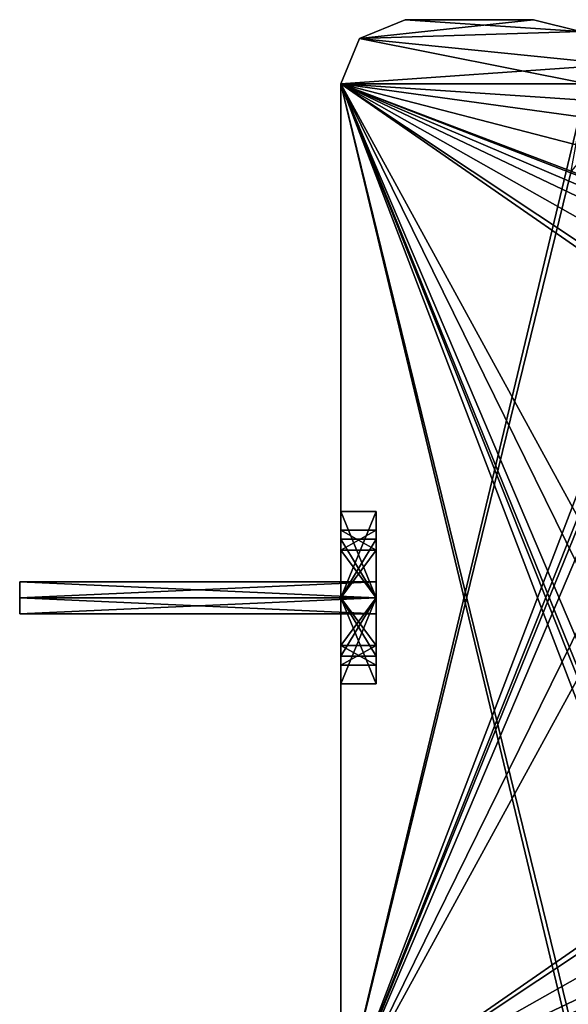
# Model space of a CAD drawing. Header units: millimetres. Extents: x -294 to 294, y -42 to 416.
# Tile 93 of 256: x -294 to -277, y 369 to 400. Entities that reach past the tile are written whole.
import ezdxf

# ---------------------------------------------------------------- set-up
doc = ezdxf.new("R2010")
doc.units = ezdxf.units.MM
doc.header["$LTSCALE"] = 65.185185
for name, color, linetype in [('695', 7, 'CONTINUOUS'), ('725', 7, 'CONTINUOUS'), ('726', 7, 'CONTINUOUS'), ('727', 7, 'CONTINUOUS'), ('728', 7, 'CONTINUOUS'), ('729', 7, 'CONTINUOUS'), ('739', 7, 'CONTINUOUS'), ('740', 7, 'CONTINUOUS'), ('741', 7, 'CONTINUOUS'), ('742', 7, 'CONTINUOUS'), ('743', 7, 'CONTINUOUS'), ('744', 7, 'CONTINUOUS'), ('745', 7, 'CONTINUOUS'), ('746', 7, 'CONTINUOUS'), ('747', 7, 'CONTINUOUS'), ('748', 7, 'CONTINUOUS'), ('749', 7, 'CONTINUOUS'), ('750', 7, 'CONTINUOUS'), ('751', 7, 'CONTINUOUS'), ('752', 7, 'CONTINUOUS'), ('753', 7, 'CONTINUOUS'), ('754', 7, 'CONTINUOUS'), ('755', 7, 'CONTINUOUS'), ('756', 7, 'CONTINUOUS'), ('757', 7, 'CONTINUOUS'), ('758', 7, 'CONTINUOUS')]:
    doc.layers.add(name, color=color, linetype=linetype)

msp = doc.modelspace()

# ---------------------------------------------------------------- linework, layer by layer
at = {"layer": '695', "linetype": 'Continuous'}
for points in [[(-282, 400, -17), (-283.414, 399.414, -17), (-278, 400, -17), (-282, 400, -17)], [(-278, 400, -17), (-283.414, 399.414, -17), (-276.53, 399.629, -17), (-278, 400, -17)], [(-283.414, 399.414, -17), (-275.411, 398.605, -17), (-276.53, 399.629, -17), (-283.414, 399.414, -17)], [(-284, 398, -17), (-275.411, 398.605, -17), (-283.414, 399.414, -17), (-284, 398, -17)], [(-276.33, 398, -17), (-275.411, 398.605, -17), (-284, 398, -17), (-276.33, 398, -17)], [(-276.824, 395.283, -17), (-276.33, 398, -17), (-284, 366, -17), (-276.824, 395.283, -17)], [(-284, 366, -17), (-276.33, 398, -17), (-284, 398, -17), (-284, 366, -17)], [(-273.33, 393.876, -17), (-276.824, 395.283, -17), (-284, 366, -17), (-273.33, 393.876, -17)], [(-273.084, 393.35, -17), (-273.33, 393.876, -17), (-284, 366, -17), (-273.084, 393.35, -17)], [(-273.768, 391.2, -17), (-273.084, 393.35, -17), (-284, 366, -17), (-273.768, 391.2, -17)], [(-273.3, 391.2, -17), (-273.768, 391.2, -17), (-284, 366, -17), (-273.3, 391.2, -17)], [(-271.886, 390.614, -17), (-273.3, 391.2, -17), (-284, 366, -17), (-271.886, 390.614, -17)], [(-271.3, 389.2, -17), (-271.886, 390.614, -17), (-284, 366, -17), (-271.3, 389.2, -17)], [(-271.3, 374.8, -17), (-271.3, 389.2, -17), (-284, 366, -17), (-271.3, 374.8, -17)], [(-273.768, 372.8, -17), (-271.3, 374.8, -17), (-284, 366, -17), (-273.768, 372.8, -17)], [(-273.202, 372.101, -17), (-273.768, 372.8, -17), (-284, 366, -17), (-273.202, 372.101, -17)], [(-273, 371.224, -17), (-273.202, 372.101, -17), (-284, 366, -17), (-273, 371.224, -17)], [(-273.084, 370.65, -17), (-273, 371.224, -17), (-284, 366, -17), (-273.084, 370.65, -17)], [(-273.33, 370.124, -17), (-273.084, 370.65, -17), (-284, 366, -17), (-273.33, 370.124, -17)], [(-276.824, 368.717, -17), (-273.33, 370.124, -17), (-284, 366, -17), (-276.824, 368.717, -17)]]:
    msp.add_3dface(points, dxfattribs=at)
at = {"layer": '725', "linetype": 'Continuous'}
for points in [[(-282, 400, -317), (-276.53, 399.629, -317), (-283.414, 399.414, -317), (-282, 400, -317)], [(-278, 400, -317), (-276.53, 399.629, -317), (-282, 400, -317), (-278, 400, -317)], [(-276.53, 399.629, -317), (-275.411, 398.605, -317), (-283.414, 399.414, -317), (-276.53, 399.629, -317)], [(-276.33, 398, -317), (-284, 398, -317), (-283.414, 399.414, -317), (-276.33, 398, -317)], [(-275.411, 398.605, -317), (-276.33, 398, -317), (-283.414, 399.414, -317), (-275.411, 398.605, -317)], [(-276.33, 398, -317), (-276.084, 397.474, -317), (-284, 398, -317), (-276.33, 398, -317)], [(-276.084, 397.474, -317), (-276, 396.9, -317), (-284, 398, -317), (-276.084, 397.474, -317)], [(-276, 396.9, -317), (-276.218, 395.993, -317), (-284, 398, -317), (-276, 396.9, -317)], [(-276.218, 395.993, -317), (-276.824, 395.283, -317), (-284, 398, -317), (-276.218, 395.993, -317)], [(-276.824, 395.283, -317), (-273.33, 393.876, -317), (-284, 398, -317), (-276.824, 395.283, -317)], [(-273.33, 393.876, -317), (-273.084, 393.35, -317), (-284, 398, -317), (-273.33, 393.876, -317)], [(-273.202, 391.899, -317), (-273.768, 391.2, -317), (-284, 398, -317), (-273.202, 391.899, -317)], [(-273.768, 391.2, -317), (-271.3, 389.2, -317), (-284, 398, -317), (-273.768, 391.2, -317)], [(-273.084, 393.35, -317), (-273, 392.776, -317), (-284, 398, -317), (-273.084, 393.35, -317)], [(-273, 392.776, -317), (-273.202, 391.899, -317), (-284, 398, -317), (-273, 392.776, -317)], [(-271.3, 389.2, -317), (-271.3, 374.8, -317), (-284, 398, -317), (-271.3, 389.2, -317)], [(-284, 398, -317), (-271.3, 374.8, -317), (-271.886, 373.386, -317), (-284, 398, -317)], [(-284, 366, -317), (-284, 398, -317), (-276.33, 366, -317), (-284, 366, -317)], [(-276.33, 366, -317), (-284, 398, -317), (-276.824, 368.717, -317), (-276.33, 366, -317)], [(-276.824, 368.717, -317), (-284, 398, -317), (-273.33, 370.124, -317), (-276.824, 368.717, -317)], [(-273.33, 370.124, -317), (-284, 398, -317), (-273.084, 370.65, -317), (-273.33, 370.124, -317)], [(-273.084, 370.65, -317), (-284, 398, -317), (-273.768, 372.8, -317), (-273.084, 370.65, -317)], [(-273.768, 372.8, -317), (-284, 398, -317), (-273.3, 372.8, -317), (-273.768, 372.8, -317)], [(-273.3, 372.8, -317), (-284, 398, -317), (-271.886, 373.386, -317), (-273.3, 372.8, -317)]]:
    msp.add_3dface(points, dxfattribs=at)
at = {"layer": '726', "linetype": 'Continuous'}
for points in [[(-284, 366, -17), (-284, 398, -17), (-284, 383.82, -40.953), (-284, 366, -17)], [(-284, 398, -17), (-284, 398, -317), (-284, 383.82, -40.953), (-284, 398, -17)], [(-284, 398, -317), (-284, 366, -317), (-284, 379.9, -254), (-284, 398, -317)], [(-284, 384.684, -223.45), (-284, 398, -317), (-284, 384.685, -226.549), (-284, 384.684, -223.45)], [(-284, 398, -317), (-284, 384.684, -223.45), (-284, 382, -72.1), (-284, 398, -317)], [(-284, 384.685, -226.549), (-284, 398, -317), (-284, 382, -228.1), (-284, 384.685, -226.549)], [(-284, 382, -228.1), (-284, 398, -317), (-284, 384.1, -250), (-284, 382, -228.1)], [(-284, 383.82, -40.953), (-284, 398, -317), (-284, 383.818, -43.052), (-284, 383.82, -40.953)], [(-284, 383.818, -43.052), (-284, 398, -317), (-284, 384.684, -67.45), (-284, 383.818, -43.052)], [(-284, 384.684, -67.45), (-284, 398, -317), (-284, 384.685, -70.549), (-284, 384.684, -67.45)], [(-284, 384.685, -70.549), (-284, 398, -317), (-284, 382, -72.1), (-284, 384.685, -70.549)], [(-284, 384.1, -254), (-284, 398, -317), (-284, 383.485, -255.485), (-284, 384.1, -254)], [(-284, 398, -317), (-284, 384.1, -254), (-284, 384.1, -250), (-284, 398, -317)], [(-284, 383.485, -255.485), (-284, 398, -317), (-284, 382, -256.1), (-284, 383.485, -255.485)], [(-284, 382, -256.1), (-284, 398, -317), (-284, 380.515, -255.485), (-284, 382, -256.1)], [(-284, 380.515, -255.485), (-284, 398, -317), (-284, 379.9, -254), (-284, 380.515, -255.485)], [(-284, 384.684, -223.45), (-284, 382, -221.9), (-284, 382, -72.1), (-284, 384.684, -223.45)], [(-284, 382, -44.1), (-284, 383.818, -43.052), (-284, 384.684, -67.45), (-284, 382, -44.1)], [(-284, 382, -65.9), (-284, 382, -44.1), (-284, 384.684, -67.45), (-284, 382, -65.9)], [(-284, 383.485, -248.515), (-284, 382, -228.1), (-284, 384.1, -250), (-284, 383.485, -248.515)], [(-284, 382, -39.9), (-284, 366, -17), (-284, 383.82, -40.953), (-284, 382, -39.9)], [(-284, 382, -247.9), (-284, 382, -228.1), (-284, 383.485, -248.515), (-284, 382, -247.9)], [(-284, 366, -17), (-284, 382, -221.9), (-284, 379.315, -223.451), (-284, 366, -17)], [(-284, 382, -221.9), (-284, 366, -17), (-284, 379.316, -70.55), (-284, 382, -221.9)], [(-284, 366, -17), (-284, 382, -39.9), (-284, 380.182, -40.948), (-284, 366, -17)], [(-284, 366, -17), (-284, 380.18, -43.047), (-284, 382, -65.9), (-284, 366, -17)], [(-284, 366, -17), (-284, 382, -65.9), (-284, 379.315, -67.451), (-284, 366, -17)], [(-284, 382, -72.1), (-284, 382, -221.9), (-284, 379.316, -70.55), (-284, 382, -72.1)], [(-284, 379.316, -226.55), (-284, 382, -228.1), (-284, 382, -247.9), (-284, 379.316, -226.55)], [(-284, 380.515, -248.515), (-284, 379.316, -226.55), (-284, 382, -247.9), (-284, 380.515, -248.515)], [(-284, 380.18, -43.047), (-284, 382, -44.1), (-284, 382, -65.9), (-284, 380.18, -43.047)], [(-284, 366, -17), (-284, 379.316, -226.55), (-284, 380.515, -248.515), (-284, 366, -17)], [(-284, 379.9, -250), (-284, 366, -17), (-284, 380.515, -248.515), (-284, 379.9, -250)], [(-284, 380.18, -43.047), (-284, 366, -17), (-284, 380.182, -40.948), (-284, 380.18, -43.047)], [(-284, 366, -317), (-284, 366, -17), (-284, 379.9, -254), (-284, 366, -317)], [(-284, 379.9, -254), (-284, 366, -17), (-284, 379.9, -250), (-284, 379.9, -254)], [(-284, 379.316, -226.55), (-284, 366, -17), (-284, 379.315, -223.451), (-284, 379.316, -226.55)], [(-284, 379.316, -70.55), (-284, 366, -17), (-284, 379.315, -67.451), (-284, 379.316, -70.55)]]:
    msp.add_3dface(points, dxfattribs=at)
at = {"layer": '727', "linetype": 'Continuous'}
for points in [[(-283.414, 399.414, -17), (-282, 400, -17), (-283.414, 399.414, -317), (-283.414, 399.414, -17)], [(-282, 400, -17), (-282, 400, -317), (-283.414, 399.414, -317), (-282, 400, -17)], [(-284, 398, -17), (-283.414, 399.414, -17), (-284, 398, -317), (-284, 398, -17)], [(-284, 398, -317), (-283.414, 399.414, -17), (-283.414, 399.414, -317), (-284, 398, -317)]]:
    msp.add_3dface(points, dxfattribs=at)
at = {"layer": '728', "linetype": 'Continuous'}
for points in [[(-282, 400, -17), (-278, 400, -17), (-278, 400, -317), (-282, 400, -17)], [(-282, 400, -17), (-278, 400, -317), (-282, 400, -317), (-282, 400, -17)]]:
    msp.add_3dface(points, dxfattribs=at)
at = {"layer": '729', "linetype": 'Continuous'}
for points in [[(-278, 400, -17), (-276.53, 399.629, -17), (-278, 400, -317), (-278, 400, -17)], [(-276.53, 399.629, -17), (-276.53, 399.629, -317), (-278, 400, -317), (-276.53, 399.629, -17)]]:
    msp.add_3dface(points, dxfattribs=at)
at = {"layer": '739', "linetype": 'Continuous'}
for points in [[(-284, 384.684, -223.45), (-284, 384.685, -226.549), (-282.9, 384.685, -223.451), (-284, 384.684, -223.45)], [(-282.9, 382, -221.9), (-284, 384.684, -223.45), (-282.9, 384.685, -223.451), (-282.9, 382, -221.9)], [(-284, 384.685, -226.549), (-284, 382, -228.1), (-282.9, 384.684, -226.55), (-284, 384.685, -226.549)], [(-282.9, 384.685, -223.451), (-284, 384.685, -226.549), (-282.9, 384.684, -226.55), (-282.9, 384.685, -223.451)], [(-284, 382, -221.9), (-284, 384.684, -223.45), (-282.9, 382, -221.9), (-284, 382, -221.9)], [(-284, 382, -228.1), (-282.9, 382, -228.1), (-282.9, 384.684, -226.55), (-284, 382, -228.1)]]:
    msp.add_3dface(points, dxfattribs=at)
at = {"layer": '740', "linetype": 'Continuous'}
for points in [[(-282.9, 382, -221.9), (-282.9, 384.685, -223.451), (-282.9, 379.316, -223.45), (-282.9, 382, -221.9)], [(-282.9, 384.685, -223.451), (-282.9, 384.684, -226.55), (-282.9, 379.315, -226.549), (-282.9, 384.685, -223.451)], [(-282.9, 379.316, -223.45), (-282.9, 384.685, -223.451), (-282.9, 379.315, -226.549), (-282.9, 379.316, -223.45)], [(-282.9, 384.684, -226.55), (-282.9, 382, -228.1), (-282.9, 379.315, -226.549), (-282.9, 384.684, -226.55)]]:
    msp.add_3dface(points, dxfattribs=at)
at = {"layer": '741', "linetype": 'Continuous'}
for points in [[(-282.9, 383.82, -43.047), (-282.9, 382, -44.1), (-282.9, 380.182, -43.052), (-282.9, 383.82, -43.047)], [(-282.9, 383.818, -40.948), (-282.9, 383.82, -43.047), (-282.9, 382, -41.5), (-282.9, 383.818, -40.948)], [(-282.9, 383.82, -43.047), (-282.9, 380.182, -43.052), (-282.9, 382, -42.5), (-282.9, 383.82, -43.047)], [(-282.9, 383.82, -43.047), (-282.9, 382, -42.5), (-282.9, 382.5, -41.999), (-282.9, 383.82, -43.047)], [(-282.9, 382, -41.5), (-282.9, 383.82, -43.047), (-282.9, 382.5, -41.999), (-282.9, 382, -41.5)], [(-282.9, 382, -39.9), (-282.9, 383.818, -40.948), (-282.9, 380.18, -40.953), (-282.9, 382, -39.9)], [(-282.9, 380.18, -40.953), (-282.9, 383.818, -40.948), (-282.9, 382, -41.5), (-282.9, 380.18, -40.953)], [(-282.9, 380.182, -43.052), (-282.9, 380.18, -40.953), (-282.9, 382, -42.5), (-282.9, 380.182, -43.052)], [(-282.9, 382, -42.5), (-282.9, 380.18, -40.953), (-282.9, 381.5, -42.001), (-282.9, 382, -42.5)], [(-282.9, 381.5, -42.001), (-282.9, 380.18, -40.953), (-282.9, 382, -41.5), (-282.9, 381.5, -42.001)]]:
    msp.add_3dface(points, dxfattribs=at)
at = {"layer": '742', "linetype": 'Continuous'}
for points in [[(-282.9, 382, -65.9), (-282.9, 384.685, -67.451), (-282.9, 379.316, -67.45), (-282.9, 382, -65.9)], [(-282.9, 384.685, -67.451), (-282.9, 384.684, -70.55), (-282.9, 379.315, -70.549), (-282.9, 384.685, -67.451)], [(-282.9, 379.316, -67.45), (-282.9, 384.685, -67.451), (-282.9, 379.315, -70.549), (-282.9, 379.316, -67.45)], [(-282.9, 384.684, -70.55), (-282.9, 382, -72.1), (-282.9, 379.315, -70.549), (-282.9, 384.684, -70.55)]]:
    msp.add_3dface(points, dxfattribs=at)
at = {"layer": '743', "linetype": 'Continuous'}
for points in [[(-282.9, 379.9, -254), (-282.9, 384.1, -254), (-282.9, 383.485, -255.485), (-282.9, 379.9, -254)], [(-282.9, 384.1, -254), (-282.9, 379.9, -254), (-282.9, 382, -253.5), (-282.9, 384.1, -254)], [(-282.9, 384.1, -250), (-282.9, 384.1, -254), (-282.9, 379.9, -250), (-282.9, 384.1, -250)], [(-282.9, 379.9, -250), (-282.9, 384.1, -254), (-282.9, 382, -252.5), (-282.9, 379.9, -250)], [(-282.9, 384.1, -254), (-282.9, 382, -253.5), (-282.9, 382.5, -252.999), (-282.9, 384.1, -254)], [(-282.9, 382, -252.5), (-282.9, 384.1, -254), (-282.9, 382.5, -252.999), (-282.9, 382, -252.5)], [(-282.9, 383.485, -248.515), (-282.9, 384.1, -250), (-282.9, 380.515, -248.515), (-282.9, 383.485, -248.515)], [(-282.9, 380.515, -248.515), (-282.9, 384.1, -250), (-282.9, 379.9, -250), (-282.9, 380.515, -248.515)], [(-282.9, 382, -256.1), (-282.9, 380.515, -255.485), (-282.9, 383.485, -255.485), (-282.9, 382, -256.1)], [(-282.9, 380.515, -255.485), (-282.9, 379.9, -254), (-282.9, 383.485, -255.485), (-282.9, 380.515, -255.485)], [(-282.9, 382, -247.9), (-282.9, 383.485, -248.515), (-282.9, 380.515, -248.515), (-282.9, 382, -247.9)], [(-282.9, 382, -253.5), (-282.9, 379.9, -254), (-282.9, 381.5, -253.001), (-282.9, 382, -253.5)], [(-282.9, 381.5, -253.001), (-282.9, 379.9, -250), (-282.9, 382, -252.5), (-282.9, 381.5, -253.001)], [(-282.9, 379.9, -254), (-282.9, 379.9, -250), (-282.9, 381.5, -253.001), (-282.9, 379.9, -254)]]:
    msp.add_3dface(points, dxfattribs=at)
at = {"layer": '744', "linetype": 'Continuous'}
for points in [[(-284, 379.315, -223.451), (-284, 382, -221.9), (-282.9, 379.316, -223.45), (-284, 379.315, -223.451)], [(-284, 382, -221.9), (-282.9, 382, -221.9), (-282.9, 379.316, -223.45), (-284, 382, -221.9)], [(-284, 382, -228.1), (-284, 379.316, -226.55), (-282.9, 382, -228.1), (-284, 382, -228.1)], [(-282.9, 382, -228.1), (-284, 379.316, -226.55), (-282.9, 379.315, -226.549), (-282.9, 382, -228.1)], [(-284, 379.316, -226.55), (-284, 379.315, -223.451), (-282.9, 379.315, -226.549), (-284, 379.316, -226.55)], [(-284, 379.315, -223.451), (-282.9, 379.316, -223.45), (-282.9, 379.315, -226.549), (-284, 379.315, -223.451)]]:
    msp.add_3dface(points, dxfattribs=at)
at = {"layer": '745', "linetype": 'Continuous'}
for points in [[(-284, 382, -39.9), (-284, 383.82, -40.953), (-282.9, 382, -39.9), (-284, 382, -39.9)], [(-284, 383.82, -40.953), (-284, 383.818, -43.052), (-282.9, 383.82, -43.047), (-284, 383.82, -40.953)], [(-282.9, 382, -39.9), (-284, 383.82, -40.953), (-282.9, 383.818, -40.948), (-282.9, 382, -39.9)], [(-282.9, 383.818, -40.948), (-284, 383.82, -40.953), (-282.9, 383.82, -43.047), (-282.9, 383.818, -40.948)], [(-284, 383.818, -43.052), (-284, 382, -44.1), (-282.9, 383.82, -43.047), (-284, 383.818, -43.052)], [(-284, 382, -44.1), (-282.9, 382, -44.1), (-282.9, 383.82, -43.047), (-284, 382, -44.1)]]:
    msp.add_3dface(points, dxfattribs=at)
at = {"layer": '746', "linetype": 'Continuous'}
for points in [[(-284, 380.182, -40.948), (-284, 382, -39.9), (-282.9, 380.18, -40.953), (-284, 380.182, -40.948)], [(-284, 382, -39.9), (-282.9, 382, -39.9), (-282.9, 380.18, -40.953), (-284, 382, -39.9)], [(-284, 382, -44.1), (-284, 380.18, -43.047), (-282.9, 382, -44.1), (-284, 382, -44.1)], [(-282.9, 382, -44.1), (-284, 380.18, -43.047), (-282.9, 380.182, -43.052), (-282.9, 382, -44.1)], [(-284, 380.18, -43.047), (-284, 380.182, -40.948), (-282.9, 380.18, -40.953), (-284, 380.18, -43.047)], [(-284, 380.18, -43.047), (-282.9, 380.18, -40.953), (-282.9, 380.182, -43.052), (-284, 380.18, -43.047)]]:
    msp.add_3dface(points, dxfattribs=at)
at = {"layer": '747', "linetype": 'Continuous'}
for points in [[(-284, 384.684, -67.45), (-284, 384.685, -70.549), (-282.9, 384.685, -67.451), (-284, 384.684, -67.45)], [(-282.9, 382, -65.9), (-284, 384.684, -67.45), (-282.9, 384.685, -67.451), (-282.9, 382, -65.9)], [(-284, 384.685, -70.549), (-284, 382, -72.1), (-282.9, 384.684, -70.55), (-284, 384.685, -70.549)], [(-282.9, 384.685, -67.451), (-284, 384.685, -70.549), (-282.9, 384.684, -70.55), (-282.9, 384.685, -67.451)], [(-284, 382, -65.9), (-284, 384.684, -67.45), (-282.9, 382, -65.9), (-284, 382, -65.9)], [(-284, 382, -72.1), (-282.9, 382, -72.1), (-282.9, 384.684, -70.55), (-284, 382, -72.1)]]:
    msp.add_3dface(points, dxfattribs=at)
at = {"layer": '748', "linetype": 'Continuous'}
for points in [[(-284, 379.315, -67.451), (-284, 382, -65.9), (-282.9, 379.316, -67.45), (-284, 379.315, -67.451)], [(-284, 382, -65.9), (-282.9, 382, -65.9), (-282.9, 379.316, -67.45), (-284, 382, -65.9)], [(-284, 382, -72.1), (-284, 379.316, -70.55), (-282.9, 382, -72.1), (-284, 382, -72.1)], [(-282.9, 382, -72.1), (-284, 379.316, -70.55), (-282.9, 379.315, -70.549), (-282.9, 382, -72.1)], [(-284, 379.316, -70.55), (-284, 379.315, -67.451), (-282.9, 379.315, -70.549), (-284, 379.316, -70.55)], [(-284, 379.315, -67.451), (-282.9, 379.316, -67.45), (-282.9, 379.315, -70.549), (-284, 379.315, -67.451)]]:
    msp.add_3dface(points, dxfattribs=at)
at = {"layer": '749', "linetype": 'Continuous'}
for points in [[(-284, 384.1, -254), (-284, 383.485, -255.485), (-282.9, 384.1, -254), (-284, 384.1, -254)], [(-282.9, 384.1, -254), (-284, 383.485, -255.485), (-282.9, 383.485, -255.485), (-282.9, 384.1, -254)], [(-284, 383.485, -255.485), (-284, 382, -256.1), (-282.9, 383.485, -255.485), (-284, 383.485, -255.485)], [(-284, 382, -256.1), (-282.9, 382, -256.1), (-282.9, 383.485, -255.485), (-284, 382, -256.1)], [(-284, 382, -256.1), (-284, 380.515, -255.485), (-282.9, 382, -256.1), (-284, 382, -256.1)], [(-282.9, 382, -256.1), (-284, 380.515, -255.485), (-282.9, 380.515, -255.485), (-282.9, 382, -256.1)], [(-284, 380.515, -255.485), (-284, 379.9, -254), (-282.9, 380.515, -255.485), (-284, 380.515, -255.485)], [(-282.9, 380.515, -255.485), (-284, 379.9, -254), (-282.9, 379.9, -254), (-282.9, 380.515, -255.485)]]:
    msp.add_3dface(points, dxfattribs=at)
at = {"layer": '750', "linetype": 'Continuous'}
for points in [[(-284, 379.9, -254), (-284, 379.9, -250), (-282.9, 379.9, -254), (-284, 379.9, -254)], [(-282.9, 379.9, -254), (-284, 379.9, -250), (-282.9, 379.9, -250), (-282.9, 379.9, -254)]]:
    msp.add_3dface(points, dxfattribs=at)
at = {"layer": '751', "linetype": 'Continuous'}
for points in [[(-284, 383.485, -248.515), (-284, 384.1, -250), (-282.9, 383.485, -248.515), (-284, 383.485, -248.515)], [(-284, 384.1, -250), (-282.9, 384.1, -250), (-282.9, 383.485, -248.515), (-284, 384.1, -250)], [(-284, 382, -247.9), (-284, 383.485, -248.515), (-282.9, 382, -247.9), (-284, 382, -247.9)], [(-284, 383.485, -248.515), (-282.9, 383.485, -248.515), (-282.9, 382, -247.9), (-284, 383.485, -248.515)], [(-284, 380.515, -248.515), (-284, 382, -247.9), (-282.9, 380.515, -248.515), (-284, 380.515, -248.515)], [(-284, 382, -247.9), (-282.9, 382, -247.9), (-282.9, 380.515, -248.515), (-284, 382, -247.9)], [(-284, 379.9, -250), (-284, 380.515, -248.515), (-282.9, 379.9, -250), (-284, 379.9, -250)], [(-284, 380.515, -248.515), (-282.9, 380.515, -248.515), (-282.9, 379.9, -250), (-284, 380.515, -248.515)]]:
    msp.add_3dface(points, dxfattribs=at)
at = {"layer": '752', "linetype": 'Continuous'}
for points in [[(-284, 384.1, -250), (-284, 384.1, -254), (-282.9, 384.1, -250), (-284, 384.1, -250)], [(-284, 384.1, -254), (-282.9, 384.1, -254), (-282.9, 384.1, -250), (-284, 384.1, -254)]]:
    msp.add_3dface(points, dxfattribs=at)
at = {"layer": '753', "linetype": 'Continuous'}
for points in [[(-282.9, 382, -42.5), (-282.9, 381.5, -42.001), (-294, 382, -42.5), (-282.9, 382, -42.5)], [(-282.9, 381.5, -42.001), (-282.9, 382, -41.5), (-294, 381.5, -41.999), (-282.9, 381.5, -42.001)], [(-294, 382, -42.5), (-282.9, 381.5, -42.001), (-294, 381.5, -41.999), (-294, 382, -42.5)], [(-294, 381.5, -41.999), (-282.9, 382, -41.5), (-294, 382, -41.5), (-294, 381.5, -41.999)]]:
    msp.add_3dface(points, dxfattribs=at)
at = {"layer": '754', "linetype": 'Continuous'}
for points in [[(-282.9, 382.5, -41.999), (-282.9, 382, -42.5), (-294, 382.5, -42.001), (-282.9, 382.5, -41.999)], [(-282.9, 382, -42.5), (-294, 382, -42.5), (-294, 382.5, -42.001), (-282.9, 382, -42.5)], [(-282.9, 382, -41.5), (-282.9, 382.5, -41.999), (-294, 382, -41.5), (-282.9, 382, -41.5)], [(-294, 382, -41.5), (-282.9, 382.5, -41.999), (-294, 382.5, -42.001), (-294, 382, -41.5)]]:
    msp.add_3dface(points, dxfattribs=at)
at = {"layer": '755', "linetype": 'Continuous'}
for points in [[(-294, 382, -42.5), (-294, 381.5, -41.999), (-294, 382.5, -42.001), (-294, 382, -42.5)], [(-294, 381.5, -41.999), (-294, 382, -41.5), (-294, 382.5, -42.001), (-294, 381.5, -41.999)]]:
    msp.add_3dface(points, dxfattribs=at)
at = {"layer": '756', "linetype": 'Continuous'}
for points in [[(-294, 382, -253.5), (-294, 381.5, -252.999), (-294, 382.5, -253.001), (-294, 382, -253.5)], [(-294, 381.5, -252.999), (-294, 382, -252.5), (-294, 382.5, -253.001), (-294, 381.5, -252.999)]]:
    msp.add_3dface(points, dxfattribs=at)
at = {"layer": '757', "linetype": 'Continuous'}
for points in [[(-282.9, 382, -253.5), (-282.9, 381.5, -253.001), (-294, 382, -253.5), (-282.9, 382, -253.5)], [(-282.9, 381.5, -253.001), (-282.9, 382, -252.5), (-294, 381.5, -252.999), (-282.9, 381.5, -253.001)], [(-294, 382, -253.5), (-282.9, 381.5, -253.001), (-294, 381.5, -252.999), (-294, 382, -253.5)], [(-294, 381.5, -252.999), (-282.9, 382, -252.5), (-294, 382, -252.5), (-294, 381.5, -252.999)]]:
    msp.add_3dface(points, dxfattribs=at)
at = {"layer": '758', "linetype": 'Continuous'}
for points in [[(-282.9, 382.5, -252.999), (-282.9, 382, -253.5), (-294, 382.5, -253.001), (-282.9, 382.5, -252.999)], [(-282.9, 382, -253.5), (-294, 382, -253.5), (-294, 382.5, -253.001), (-282.9, 382, -253.5)], [(-282.9, 382, -252.5), (-282.9, 382.5, -252.999), (-294, 382, -252.5), (-282.9, 382, -252.5)], [(-294, 382, -252.5), (-282.9, 382.5, -252.999), (-294, 382.5, -253.001), (-294, 382, -252.5)]]:
    msp.add_3dface(points, dxfattribs=at)

doc.saveas('drawing.dxf')
